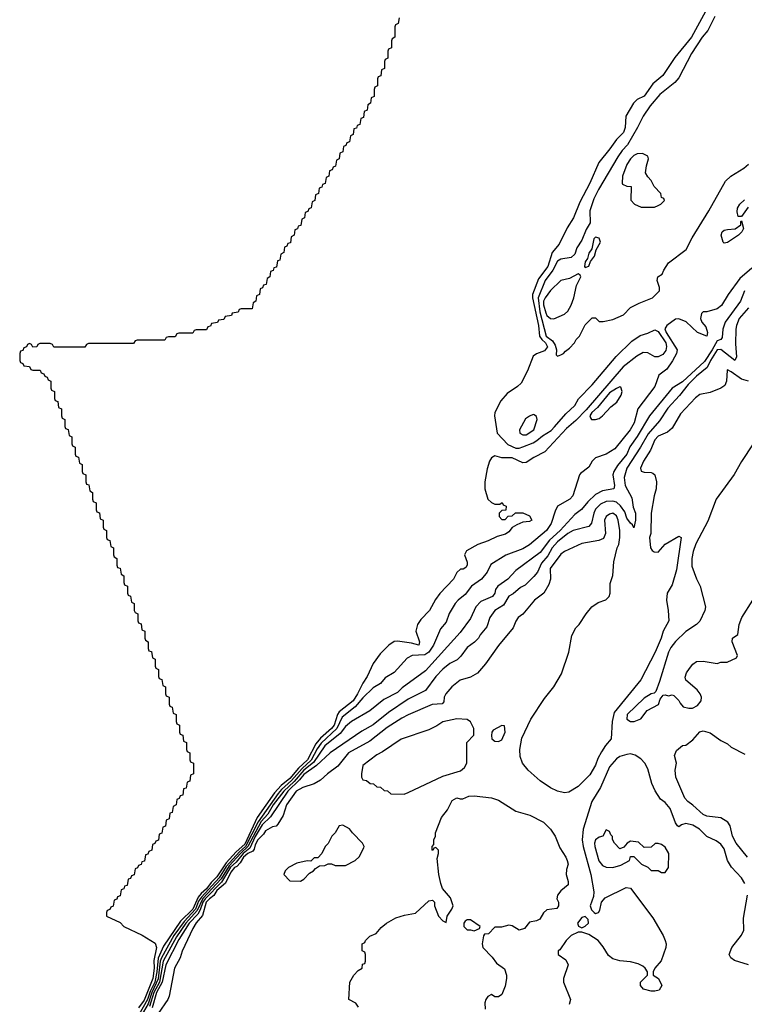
# Model space of a CAD drawing. Header units: inches. Extents: x 2671394 to 2765652, y 830470 to 955458.
# Tile 167 of 256: x 2682854 to 2687026, y 920782 to 926451. Entities that reach past the tile are written whole.
import ezdxf

# ---------------------------------------------------------------- set-up
doc = ezdxf.new("R2010")
doc.units = ezdxf.units.IN
doc.header["$MEASUREMENT"] = 0
doc.layers.add('C6982', color=7, linetype='Continuous')

msp = doc.modelspace()

# ---------------------------------------------------------------- linework, layer by layer
at = {"layer": 'C6982', "color": 2}
for points, elevation in [([(2686802.4, 926497.6), (2686722, 926350), (2686626.3, 926233.7), (2686556.3, 926130), (2686498.9, 926081.1), (2686450, 926011.8), (2686408.7, 925991.3), (2686388.5, 925971.5), (2686344.9, 925895.1), (2686340.4, 925830), (2686330, 925801.2), (2686290, 925760.9), (2686252.3, 925707.7), (2686187.7, 925630), (2686136.4, 925510), (2686078.7, 925401.3), (2686041.7, 925310), (2686006.5, 925253.5), (2685961, 925159), (2685919, 925110), (2685894.5, 925030), (2685840.8, 924959.2), (2685806.7, 924870), (2685805.8, 924850), (2685841.4, 924690), (2685847.5, 924630), (2685860.2, 924610), (2685881.8, 924590), (2685892.8, 924567.2), (2685876.1, 924543.9), (2685830, 924527.6), (2685810, 924513.6), (2685777.5, 924430), (2685740.6, 924359.4), (2685720.8, 924339.2), (2685660.6, 924299.4), (2685623.4, 924256.6), (2685590.3, 924190), (2685588.7, 924170), (2685602.4, 924070), (2685665.3, 924005.3), (2685710, 923983.9), (2685730, 923984.5), (2685750, 923991.2), (2685810, 924014.7), (2685831.8, 924028.2), (2685864.3, 924055.7), (2685913.5, 924086.5), (2685933.8, 924106.2), (2685998.2, 924181.8), (2686049.6, 924230), (2686070.9, 924269.1), (2686150, 924348.2), (2686288.6, 924511.4), (2686378.8, 924601.2), (2686426.7, 924633.3), (2686470, 924645.5), (2686510, 924666.3), (2686530, 924657), (2686573.5, 924590), (2686578.4, 924570), (2686574.1, 924545.9), (2686556.6, 924523.4), (2686530, 924509.8), (2686510, 924510.8), (2686470, 924533.8), (2686444.4, 924535.6), (2686406.9, 924513.1), (2686328.1, 924451.9), (2686115.7, 924204.3), (2686056.9, 924143.1), (2686002.2, 924097.8), (2685877.4, 923962.6), (2685814, 923930), (2685770, 923901.3), (2685750, 923899.7), (2685690, 923928.4), (2685630, 923928.4), (2685590, 923939.8), (2685570, 923929.6), (2685559.2, 923910), (2685545.4, 923865.4), (2685532.9, 923790), (2685531.8, 923750), (2685550, 923691), (2685570, 923671.3), (2685590, 923662), (2685618, 923662), (2685631.6, 923671.6), (2685638, 923658), (2685654, 923650), (2685652.7, 923627.3), (2685630, 923626), (2685614, 923610), (2685614, 923590), (2685630, 923574), (2685650, 923574), (2685667.3, 923592.7), (2685690, 923594), (2685708.4, 923611.6), (2685750, 923612), (2685790, 923594), (2685802, 923570), (2685790, 923562), (2685750, 923558), (2685716.9, 923543.1), (2685690, 923528), (2685670, 923502), (2685652, 923490), (2685603.5, 923476.5), (2685552, 923450), (2685492, 923430), (2685426.8, 923393.2), (2685416, 923370), (2685431.1, 923328.9), (2685431.3, 923310), (2685423.6, 923296.4), (2685408, 923288), (2685392, 923288), (2685371.3, 923268.7), (2685351, 923230), (2685273.2, 923146.8), (2685247.9, 923112.1), (2685213.4, 923050), (2685162.8, 922997.3), (2685143.8, 922970), (2685135.5, 922930), (2685156.3, 922870), (2685151.3, 922850), (2685110, 922862.4), (2685030, 922874), (2685010, 922871.8), (2684979.1, 922850), (2684930, 922799.3), (2684890, 922743.6), (2684855.5, 922670), (2684828.8, 922631.2), (2684799.3, 922570), (2684773.8, 922530), (2684693.7, 922466.3), (2684684.1, 922450), (2684664.2, 922390), (2684650, 922370.8), (2684585.5, 922314.5), (2684558.9, 922281.1), (2684510.7, 922190), (2684458.4, 922141.6), (2684410, 922082), (2684358.8, 922041.2), (2684320.7, 921999.3), (2684221.6, 921858.4), (2684150, 921705.3), (2684099.8, 921660.2), (2684042.6, 921597.4), (2683990, 921516.5), (2683956.1, 921483.9), (2683930, 921446.3), (2683899.4, 921420.6), (2683881.4, 921398.6), (2683850.1, 921330), (2683779.7, 921260.3), (2683682.5, 921117.5), (2683651.1, 921048.9), (2683644.1, 920970), (2683632.9, 920910), (2683604.4, 920855.6), (2683590, 920809.8), (2683499.7, 920650)], 2), ([(2685038, 926462), (2685034, 926430), (2685018, 926422), (2685014, 926410), (2685014, 926350), (2684998, 926342), (2684994, 926330), (2684994, 926290), (2684978, 926282), (2684974, 926270), (2684974, 926230), (2684958, 926222), (2684954, 926210), (2684954, 926170), (2684938, 926162), (2684932.7, 926127.3), (2684918, 926122), (2684914, 926110), (2684914, 926070), (2684898, 926062), (2684894, 926050), (2684894, 926010), (2684878, 926002), (2684874, 925970), (2684858, 925962), (2684854, 925930), (2684838, 925922), (2684832.7, 925887.3), (2684818, 925882), (2684812.7, 925847.3), (2684798, 925842), (2684792.7, 925827.3), (2684778, 925822), (2684774, 925790), (2684758, 925782), (2684752.7, 925747.3), (2684738, 925742), (2684732.7, 925727.3), (2684718, 925722), (2684714, 925690), (2684698, 925682), (2684694, 925650), (2684678, 925642), (2684672.7, 925607.3), (2684658, 925602), (2684652.7, 925587.3), (2684638, 925582), (2684634, 925550), (2684618, 925542), (2684612.7, 925507.3), (2684598, 925502), (2684592.7, 925487.3), (2684578, 925482), (2684574, 925450), (2684558, 925442), (2684554, 925410), (2684538, 925402), (2684532.7, 925367.3), (2684518, 925362), (2684512.7, 925347.3), (2684498, 925342), (2684494, 925310), (2684478, 925302), (2684472.7, 925267.3), (2684458, 925262), (2684452.7, 925247.3), (2684438, 925242), (2684434, 925210), (2684418, 925202), (2684412.7, 925167.3), (2684398, 925162), (2684392.7, 925147.3), (2684378, 925142), (2684374, 925110), (2684358, 925102), (2684352.7, 925067.3), (2684338, 925062), (2684332.7, 925027.3), (2684318, 925022), (2684312.7, 925007.3), (2684298, 925002), (2684294, 924970), (2684278, 924962), (2684272.7, 924927.3), (2684258, 924922), (2684252.7, 924907.3), (2684238, 924902), (2684234, 924870), (2684218, 924862), (2684214, 924830), (2684198, 924822), (2684192.7, 924787.3), (2684130, 924786), (2684118, 924782), (2684112.7, 924767.3), (2684078, 924762), (2684072.7, 924747.3), (2684038, 924742), (2684030, 924726), (2683998, 924722), (2683992.7, 924707.3), (2683958, 924702), (2683952.7, 924687.3), (2683938, 924682), (2683930, 924666), (2683870, 924666), (2683858, 924662), (2683850, 924646), (2683770, 924646), (2683758, 924642), (2683750, 924626), (2683710, 924626), (2683698, 924622), (2683690, 924606), (2683530, 924606), (2683518, 924602), (2683510, 924586), (2683250, 924586), (2683238, 924582), (2683230, 924566), (2683050, 924566), (2683042, 924582), (2683030, 924586), (2682970, 924586), (2682958, 924582), (2682952.7, 924567.3), (2682930, 924566), (2682922, 924582), (2682910, 924586), (2682898, 924582), (2682892.7, 924567.3), (2682878, 924562), (2682872.7, 924547.3), (2682858, 924542), (2682854, 924530), (2682854, 924490), (2682858, 924478), (2682872.7, 924472.7), (2682878, 924458), (2682910, 924454), (2682918, 924438), (2682930, 924434), (2682972.7, 924432.7), (2682978, 924418), (2682992.7, 924412.7), (2682998, 924398), (2683012.7, 924392.7), (2683018, 924378), (2683034, 924370), (2683034, 924330), (2683038, 924318), (2683054, 924310), (2683054, 924270), (2683058, 924258), (2683072.7, 924252.7), (2683078, 924218), (2683094, 924210), (2683094, 924170), (2683098, 924158), (2683114, 924150), (2683114, 924110), (2683118, 924098), (2683132.7, 924092.7), (2683138, 924058), (2683154, 924050), (2683154, 924010), (2683158, 923998), (2683174, 923990), (2683174, 923950), (2683178, 923938), (2683192.7, 923932.7), (2683198, 923898), (2683214, 923890), (2683214, 923850), (2683218, 923838), (2683234, 923830), (2683234, 923790), (2683238, 923778), (2683252.7, 923772.7), (2683258, 923738), (2683274, 923730), (2683274, 923690), (2683278, 923678), (2683294, 923670), (2683294, 923630), (2683298, 923618), (2683312.7, 923612.7), (2683318, 923578), (2683334, 923570), (2683334, 923530), (2683338, 923518), (2683354, 923510), (2683354, 923470), (2683358, 923458), (2683372.7, 923452.7), (2683378, 923418), (2683394, 923410), (2683394, 923370), (2683398, 923358), (2683414, 923350), (2683414, 923310), (2683418, 923298), (2683432.7, 923292.7), (2683438, 923258), (2683454, 923250), (2683454, 923210), (2683458, 923198), (2683474, 923190), (2683474, 923150), (2683478, 923138), (2683492.7, 923132.7), (2683498, 923098), (2683514, 923090), (2683514, 923050), (2683518, 923038), (2683534, 923030), (2683534, 922990), (2683538, 922978), (2683552.7, 922972.7), (2683558, 922938), (2683574, 922930), (2683574, 922890), (2683578, 922878), (2683594, 922870), (2683594, 922830), (2683598, 922818), (2683612.7, 922812.7), (2683618, 922778), (2683634, 922770), (2683634, 922730), (2683638, 922718), (2683654, 922710), (2683654, 922670), (2683658, 922658), (2683672.7, 922652.7), (2683678, 922618), (2683694, 922610), (2683694, 922570), (2683698, 922558), (2683714, 922550), (2683714, 922510), (2683718, 922498), (2683732.7, 922492.7), (2683738, 922458), (2683754, 922450), (2683754, 922410), (2683758, 922398), (2683774, 922390), (2683774, 922350), (2683778, 922338), (2683792.7, 922332.7), (2683798, 922298), (2683814, 922290), (2683814, 922250), (2683818, 922238), (2683834, 922230), (2683834, 922190), (2683838, 922178), (2683854, 922170), (2683854, 922110), (2683838, 922102), (2683832.7, 922067.3), (2683818, 922062), (2683812.7, 922027.3), (2683798, 922022), (2683792.7, 921987.3), (2683778, 921982), (2683772.7, 921967.3), (2683758, 921962), (2683754, 921930), (2683738, 921922), (2683732.7, 921887.3), (2683718, 921882), (2683714, 921850), (2683698, 921842), (2683692.7, 921807.3), (2683678, 921802), (2683672.7, 921767.3), (2683658, 921762), (2683652.7, 921727.3), (2683638, 921722), (2683632.7, 921707.3), (2683618, 921702), (2683614, 921670), (2683598, 921662), (2683592.7, 921647.3), (2683578, 921642), (2683572.7, 921607.3), (2683558, 921602), (2683552.7, 921587.3), (2683538, 921582), (2683532.7, 921567.3), (2683518, 921562), (2683512.7, 921527.3), (2683498, 921522), (2683492.7, 921507.3), (2683478, 921502), (2683472.7, 921467.3), (2683458, 921462), (2683452.7, 921447.3), (2683438, 921442), (2683432.7, 921407.3), (2683418, 921402), (2683412.7, 921387.3), (2683398, 921382), (2683392.7, 921347.3), (2683378, 921342), (2683372.7, 921327.3), (2683358, 921322), (2683354, 921310), (2683354, 921290), (2683432.7, 921252.7), (2683454, 921230), (2683559.8, 921179.8), (2683633.7, 921133.7), (2683641.3, 921110), (2683626.1, 921033.9), (2683628.2, 920990), (2683620.5, 920930), (2683570, 920806.4), (2683538.4, 920761.6)], -2), ([(2686856.3, 926470), (2686815.8, 926390), (2686783.7, 926350), (2686722.6, 926257.4), (2686650, 926116), (2686625.5, 926090), (2686539.5, 926020.5), (2686484.4, 925955.6), (2686444, 925896), (2686411.8, 925830), (2686352.9, 925730), (2686322.8, 925697.2), (2686298.4, 925661.6), (2686186.8, 925473.2), (2686160.2, 925419.8), (2686136.5, 925350), (2686138.3, 925281.7), (2686115.8, 925244.2), (2686090, 925181.2), (2686062.4, 925137.6), (2686050, 925102), (2686030, 925081.2), (2685970, 925072.3), (2685950, 925061.2), (2685923.2, 925010), (2685878.9, 924950), (2685839.3, 924850), (2685848.6, 924768.6), (2685885.8, 924630), (2685921.6, 924601.6), (2685936.4, 924576.4), (2685944, 924550), (2685942, 924522), (2685950, 924514), (2685970, 924522), (2685986, 924530), (2685996.4, 924543.6), (2686020.4, 924559.6), (2686048, 924590), (2686058, 924610), (2686078, 924630), (2686110, 924694), (2686150, 924734), (2686170, 924734), (2686190, 924714), (2686214, 924714), (2686270, 924724.7), (2686330, 924752), (2686370, 924794), (2686420.4, 924819.6), (2686498, 924850), (2686538, 924890), (2686538, 924910), (2686524, 924950), (2686529.1, 924970.9), (2686553.6, 924986.4), (2686562, 925010), (2686589.5, 925050.5), (2686691.8, 925128.2), (2686725.4, 925194.6), (2686820.9, 925350), (2686918.6, 925521.4), (2686948.7, 925550), (2687024.1, 925595.9), (2687050, 925618.8)], 6), ([(2687048.4, 925371.6), (2687010, 925318), (2686990, 925318), (2686984.1, 925344.1), (2686986.3, 925366.3), (2687000.9, 925390), (2687026.3, 925413.7)], 2), ([(2687070, 925020.9), (2686999.5, 924960.5), (2686932.7, 924870), (2686895.1, 924804.9), (2686870, 924786.6), (2686810, 924769), (2686790, 924768.7), (2686779.6, 924760.4), (2686774.8, 924730), (2686781, 924710), (2686803.8, 924683.8), (2686814, 924650), (2686810, 924628.7), (2686757.2, 924650), (2686690.9, 924710.9), (2686650, 924729.4), (2686630, 924726.6), (2686580.7, 924690), (2686569.3, 924670.7), (2686575.8, 924650), (2686639.1, 924550), (2686635.5, 924530), (2686613.3, 924486.7), (2686580.9, 924439.1), (2686534.9, 924405.1), (2686510, 924339), (2686413.4, 924210), (2686392.2, 924130), (2686368.2, 924090), (2686279.9, 923980.1), (2686230, 923949.2), (2686170, 923929), (2686151, 923910), (2686130, 923874), (2686082.3, 923837.7), (2686076.3, 923830), (2686038.8, 923710), (2686021, 923690), (2685950.5, 923649.5), (2685937.5, 923622.5), (2685914.9, 923550), (2685888, 923510), (2685790, 923427), (2685750, 923404.5), (2685652.5, 923367.5), (2685566.2, 923313.8), (2685544.9, 923270), (2685513.4, 923230), (2685454.8, 923190), (2685419, 923141), (2685378.8, 923110), (2685360.7, 923090), (2685326.9, 923033.1), (2685310, 922982), (2685276.8, 922943.2), (2685236.4, 922850), (2685210.2, 922809.8), (2685185.8, 922794.2), (2685114, 922790), (2685084.5, 922775.5), (2685010, 922692.7), (2684958, 922662), (2684931, 922630), (2684890, 922605.2), (2684830, 922547.3), (2684784.7, 922495.3), (2684710, 922435.4), (2684679.8, 922370), (2684590, 922286.3), (2684566.4, 922253.6), (2684532.2, 922187.8), (2684480, 922140), (2684419, 922070), (2684361.3, 922018.7), (2684343.1, 921996.9), (2684227.2, 921832.8), (2684153.6, 921690), (2684119.1, 921660.9), (2684043.4, 921576.6), (2684002.5, 921510), (2683900, 921400), (2683884.3, 921375.7), (2683866.1, 921330), (2683800.7, 921259.3), (2683742.4, 921177.6), (2683669.6, 921050), (2683663.2, 921030), (2683651.5, 920928.5), (2683615, 920850), (2683594, 920786), (2683513.4, 920646.6)], 6), ([(2687026.4, 924890), (2687003.8, 924830), (2686915.8, 924710), (2686902.4, 924670), (2686898.7, 924621.3), (2686890.3, 924609.7), (2686870, 924603), (2686841.5, 924550), (2686796, 924484), (2686670, 924366.8), (2686610.5, 924330), (2686479.5, 924170), (2686410, 924051.8), (2686367.3, 923992.7), (2686348.8, 923950), (2686296.4, 923883.6), (2686275.8, 923850), (2686268.7, 923830), (2686279.5, 923770), (2686274.8, 923750), (2686210, 923738.4), (2686170, 923718), (2686124.4, 923675.6), (2686088.7, 923631.3), (2686050, 923602.7), (2685965.7, 923510), (2685904.9, 923455.1), (2685850, 923383.6), (2685710, 923279.3), (2685664, 923230), (2685607.3, 923190), (2685593, 923170), (2685590, 923148.7), (2685576, 923130), (2685510, 923101.2), (2685480.7, 923070), (2685450, 923004), (2685390, 922922.7), (2685190, 922702.9), (2685056, 922604), (2685030, 922578), (2684950, 922538), (2684870, 922472), (2684764, 922410), (2684730, 922382.7), (2684698.6, 922341.4), (2684610, 922270.9), (2684544.9, 922175.1), (2684489.8, 922130.2), (2684433.9, 922066.1), (2684373.9, 922010), (2684314.2, 921930), (2684282.2, 921877.8), (2684245.2, 921834.8), (2684167.9, 921690), (2684126.6, 921653.4), (2684060.9, 921579.1), (2684014.6, 921505.4), (2683907.6, 921392.4), (2683876.8, 921323.2), (2683811.5, 921250), (2683756.6, 921170), (2683680.6, 921030), (2683658.7, 920910), (2683626.6, 920850), (2683601.7, 920770)], 10), ([(2687050, 924791.6), (2686996.5, 924730), (2686980.4, 924690), (2686977.6, 924670), (2686975.3, 924584.7), (2686980.3, 924510), (2686970.8, 924490), (2686890, 924553.3), (2686870, 924550.9), (2686831.5, 924490), (2686811.5, 924448.5), (2686750, 924398), (2686703.1, 924350), (2686653.2, 924286.8), (2686585.5, 924214.5), (2686538.2, 924141.8), (2686472.8, 924067.2), (2686429.3, 923990.7), (2686348.9, 923870), (2686334.6, 923814.6), (2686339.5, 923770), (2686378.7, 923698.7), (2686385.4, 923645.4), (2686398.9, 923610), (2686399.5, 923570), (2686390, 923526), (2686383.1, 923543.1), (2686370, 923552.7), (2686350, 923580.9), (2686337.5, 923617.5), (2686312.8, 923652.8), (2686290, 923672.8), (2686270, 923679.7), (2686230, 923676.9), (2686198.2, 923661.8), (2686170, 923632.3), (2686159.5, 923610), (2686147.2, 923552.8), (2686130, 923534), (2686040.7, 923510), (2686010, 923492.6), (2685950, 923444.4), (2685920.3, 923410), (2685895.2, 923364.8), (2685858, 923322), (2685834.9, 923270), (2685815.1, 923244.9), (2685764.1, 923195.9), (2685738, 923182), (2685695.3, 923144.7), (2685670, 923132.3), (2685639.9, 923080.1), (2685590, 923049.5), (2685561.6, 923010), (2685544.5, 922955.5), (2685506, 922910), (2685496, 922890), (2685472.8, 922867.2), (2685430, 922837.2), (2685393.7, 922786.3), (2685373.7, 922766.3), (2685330, 922743.7), (2685290, 922712.7), (2685250.8, 922670), (2685190.7, 922590), (2685090, 922539.5), (2684977.1, 922462.9), (2684890, 922391.8), (2684824.8, 922355.2), (2684642, 922230), (2684563.5, 922156.5), (2684490, 922105.3), (2684465.3, 922074.7), (2684397.3, 922010), (2684297.4, 921862.6), (2684250, 921814.9), (2684210, 921749.1), (2684178.7, 921681.3), (2684139.9, 921650), (2684099.5, 921600.5), (2684068.7, 921571.3), (2684015, 921485), (2683921.6, 921390), (2683907.8, 921370), (2683893.8, 921326.2), (2683879, 921301), (2683830, 921249.8), (2683770, 921156.1), (2683695.3, 921010), (2683673.8, 920910), (2683641.3, 920850), (2683617.5, 920762.5)], 14), ([(2687050.4, 924369.6), (2687010, 924380.9), (2686950, 924424), (2686930, 924435.3), (2686926.8, 924433.2), (2686922.8, 924370), (2686914, 924346), (2686890.7, 924329.3), (2686830, 924305.2), (2686770, 924292.7), (2686745.9, 924274.1), (2686658.5, 924181.5), (2686610, 924099), (2686583, 924077), (2686530, 924053.3), (2686510, 924032), (2686486.4, 923973.6), (2686444.9, 923910), (2686427.7, 923870), (2686431.3, 923851.3), (2686450, 923846), (2686490, 923844.7), (2686499.8, 923839.8), (2686511.3, 923830), (2686521, 923790), (2686518.8, 923750), (2686507.3, 923710), (2686490.7, 923610.7), (2686487.7, 923492.3), (2686480.7, 923470), (2686486, 923410), (2686495.3, 923395.3), (2686507.1, 923387.1), (2686530, 923386), (2686570, 923431), (2686650, 923478), (2686662, 923470), (2686635.8, 923284.2), (2686610, 923198), (2686581, 923150), (2686577.3, 923110), (2686587.3, 923050), (2686590.7, 922990), (2686558.8, 922930), (2686547.3, 922890), (2686513, 922810), (2686430.5, 922650), (2686277.5, 922462.5), (2686264.9, 922410), (2686259.1, 922310), (2686227, 922273), (2686203.1, 922236.9), (2686182.6, 922197.4), (2686170, 922159), (2686136.7, 922103.3), (2686070, 922036), (2686015.3, 922004.7), (2685990, 921999), (2685950, 922009.3), (2685910, 922029.3), (2685850, 922069.3), (2685781.2, 922130), (2685749.3, 922170), (2685736, 922210), (2685732.7, 922250), (2685745.4, 922314.6), (2685796.6, 922423.4), (2685876.5, 922543.5), (2685928.7, 922610), (2685974.2, 922685.8), (2686016, 922810), (2686033.6, 922906.4), (2686055.3, 922950), (2686075.3, 922970), (2686115.3, 923030), (2686148.7, 923070), (2686184.1, 923095.9), (2686229.2, 923110.8), (2686248.7, 923130), (2686254, 923150), (2686254.6, 923205.4), (2686268.9, 923251.1), (2686275.3, 923330), (2686294, 923410), (2686304, 923430), (2686309.3, 923470.7), (2686309.4, 923510.6), (2686300.7, 923570), (2686290, 923595.1), (2686270, 923609.3), (2686250, 923603.7), (2686230.8, 923590), (2686221.6, 923570), (2686227.5, 923492.5), (2686216.3, 923463.7), (2686187.9, 923452.1), (2686090, 923435.1), (2685991.3, 923390), (2685970, 923373.2), (2685909, 923291), (2685910.4, 923229.6), (2685899.9, 923200.1), (2685871, 923150), (2685818, 923110), (2685750.7, 923029.3), (2685724.7, 923010), (2685710, 922988), (2685694.8, 922950), (2685610, 922849), (2685536.8, 922743.2), (2685490.5, 922689.5), (2685450, 922666), (2685390, 922649.2), (2685342.8, 922610), (2685307.7, 922570), (2685298.8, 922550), (2685295.5, 922524.5), (2685286.8, 922513.2), (2685229.1, 922509.1), (2685090, 922449.5), (2685054.8, 922430), (2684970, 922375.6), (2684870, 922296.9), (2684748, 922230), (2684686.7, 922153.3), (2684626.8, 922110), (2684586.6, 922073.4), (2684550, 922052), (2684484.7, 922030), (2684444.9, 922010), (2684390.6, 921930), (2684371.3, 921870), (2684341, 921819), (2684330, 921808.7), (2684310, 921804), (2684270, 921782), (2684258, 921762), (2684225.5, 921730), (2684210, 921701.2), (2684204.3, 921675.7), (2684195.5, 921664.5), (2684167.3, 921650), (2684143, 921630), (2684123.4, 921596.6), (2684103.9, 921576.1), (2684090, 921569.7), (2684070, 921544), (2684039.7, 921480.3), (2683990, 921436.8), (2683971.9, 921408.1), (2683946.2, 921390), (2683928.4, 921370), (2683906.2, 921293.8), (2683870, 921251.8), (2683850, 921219), (2683790, 921088), (2683778.8, 921050), (2683744.9, 920990), (2683714.8, 920830), (2683706, 920810), (2683652, 920730)], 18), ([(2687078, 924010), (2687010, 923908), (2686967.1, 923832.9), (2686864, 923690), (2686816.7, 923563.3), (2686746.7, 923433.3), (2686731.7, 923390), (2686724.2, 923350), (2686724.7, 923304.7), (2686750, 923232), (2686771.1, 923188.9), (2686802.8, 923070), (2686798.8, 923050), (2686770, 922988.7), (2686750.6, 922969.4), (2686690, 922929.4), (2686629.1, 922870.9), (2686603.7, 922836.3), (2686590, 922809), (2686538.5, 922641.5), (2686516, 922584), (2686506.4, 922573.6), (2686490, 922569), (2686450, 922545.2), (2686350.8, 922450), (2686350, 922424.7), (2686370, 922411), (2686391.3, 922411.3), (2686430, 922426), (2686466.6, 922473.4), (2686532.3, 922507.7), (2686541.2, 922538.8), (2686558, 922562), (2686570, 922564.7), (2686590, 922558), (2686610, 922564.7), (2686619.8, 922559.8), (2686650, 922531.3), (2686656.3, 922516.3), (2686674.8, 922494.8), (2686707.1, 922487.1), (2686727.3, 922487.3), (2686756.6, 922503.4), (2686777, 922530), (2686779.5, 922550), (2686772.3, 922570), (2686753.8, 922593.8), (2686689.2, 922649.2), (2686685.2, 922665.2), (2686693.2, 922690), (2686710, 922716), (2686730, 922741), (2686750, 922756), (2686790, 922758.8), (2686870, 922744.7), (2686891.6, 922751.6), (2686927.3, 922752.7), (2686982, 922778), (2686986, 922790), (2686955.3, 922870), (2686958, 922890), (2686988.9, 922911.1), (2686996, 922970), (2687012.3, 923010), (2687075.6, 923110)], 22), ([(2687043.7, 921630), (2686978.4, 921710), (2686958.4, 921750), (2686944.5, 921810), (2686931.2, 921831.2), (2686890, 921855.1), (2686810, 921865.6), (2686790, 921874.5), (2686730, 921929.5), (2686700.9, 921950), (2686684.5, 921970), (2686632.7, 922090), (2686628.7, 922130), (2686635.3, 922170), (2686624.7, 922215.3), (2686636.4, 922243.6), (2686670, 922272), (2686690, 922274), (2686730, 922304.7), (2686769.4, 922350.6), (2686790, 922356), (2686830, 922346), (2686890, 922302), (2686930, 922282), (2686950, 922262), (2687030, 922222)], 18), ([(2687030, 921478), (2687009, 921510), (2686951.9, 921571.9), (2686929.3, 921610), (2686910, 921678), (2686890, 921704), (2686863.2, 921723.2), (2686809.4, 921749.4), (2686768, 921790), (2686730, 921814), (2686690, 921824), (2686664, 921816), (2686650, 921804), (2686642, 921810), (2686630, 921828), (2686599.3, 921910), (2686570, 921944), (2686543.7, 921963.7), (2686512.3, 922012.3), (2686494.2, 922054.2), (2686470, 922138), (2686454, 922170), (2686430, 922195.3), (2686397.2, 922217.2), (2686370, 922224), (2686350, 922221.2), (2686310, 922209.3), (2686290, 922196), (2686250, 922149.2), (2686198.4, 922030), (2686148.4, 921950), (2686098.8, 921790), (2686093, 921730), (2686098, 921690), (2686142, 921530), (2686158.8, 921430), (2686156.9, 921403.1), (2686138, 921350), (2686146, 921326), (2686162, 921310), (2686170, 921304.7), (2686186, 921310), (2686194.8, 921325.2), (2686204, 921370), (2686224.1, 921395.9), (2686345.6, 921454.4), (2686370, 921451), (2686499.5, 921279.5), (2686558.7, 921178.7), (2686570.6, 921150), (2686576.3, 921130), (2686574, 921110), (2686547.9, 921032.1), (2686511, 920990), (2686502, 920970), (2686502, 920950), (2686531.3, 920930), (2686551.3, 920890), (2686535.3, 920864.7), (2686510, 920858), (2686490, 920858), (2686446, 920870), (2686428, 920890), (2686428.7, 920910), (2686468, 920950), (2686468.7, 920970), (2686455.3, 920990), (2686441.2, 921001.2), (2686415.4, 921015.4), (2686370, 921027.3), (2686310, 921033.2), (2686270, 921044), (2686243.7, 921063.7), (2686213.8, 921113.8), (2686184, 921150), (2686130, 921184), (2686090, 921198), (2686070, 921198), (2686030, 921179), (2686001, 921150), (2685963.6, 921096.4), (2685954, 921090), (2685954, 921070), (2685998, 921038), (2686011.3, 921010), (2685984.7, 920930), (2685984.7, 920910), (2686024.7, 920810), (2686018, 920782)], 22), ([(2684805.2, 920765.2), (2684790, 920788), (2684749, 920810), (2684755.3, 920910), (2684778, 920950), (2684803.1, 920976.9), (2684826, 920990), (2684827.3, 921012.7), (2684842, 921018), (2684846, 921030), (2684846, 921070), (2684842, 921082), (2684826, 921090), (2684826, 921130), (2684842, 921138), (2684846, 921150), (2684870, 921174), (2684906, 921190), (2684935.3, 921224.7), (2684966, 921250), (2685020.2, 921279.8), (2685070, 921296), (2685132.9, 921307.1), (2685210, 921378), (2685230, 921382), (2685242, 921370), (2685242, 921350), (2685264.7, 921290), (2685290, 921262), (2685310, 921254), (2685315.3, 921290), (2685342, 921330), (2685349, 921350), (2685334.8, 921394.8), (2685289.3, 921449.3), (2685278.6, 921478.6), (2685267, 921530), (2685258, 921622), (2685266, 921650), (2685266, 921670), (2685250, 921686), (2685238, 921682), (2685232.7, 921667.3), (2685228, 921670), (2685228, 921690), (2685238, 921702), (2685238, 921730), (2685248, 921750), (2685248.7, 921770), (2685282, 921858), (2685318, 921902), (2685343.7, 921956.3), (2685370, 921971), (2685390, 921964.7), (2685405.4, 921965.4), (2685440.1, 921979.9), (2685470, 921982), (2685570, 921970.5), (2685610, 921958), (2685710, 921894), (2685790.4, 921870.4), (2685870, 921830.6), (2685910.7, 921790), (2685937.3, 921750), (2685963.4, 921683.4), (2685998, 921630), (2686006, 921610), (2686011, 921590), (2686002, 921558), (2686001, 921530), (2686011.3, 921490), (2686011.3, 921470), (2685970, 921435.3), (2685951.3, 921410), (2685947.3, 921390), (2685956, 921370), (2685956, 921350), (2685946.4, 921333.6), (2685890, 921326), (2685870.4, 921309.6), (2685847.9, 921272.1), (2685830, 921262.7), (2685790, 921255.3), (2685761, 921219), (2685730, 921209.2), (2685690, 921234), (2685670, 921237.2), (2685627.3, 921227.3), (2685590, 921226), (2685552.7, 921187.3), (2685530, 921186), (2685523.6, 921176.4), (2685516, 921130), (2685521, 921110), (2685574.4, 921054.4), (2685599.8, 921019.8), (2685646, 920986), (2685656, 920950), (2685656, 920930), (2685650, 920886), (2685630, 920838), (2685610, 920826), (2685590, 920826), (2685570, 920838), (2685550, 920828), (2685538, 920810), (2685531.3, 920790), (2685534, 920754)], 18), ([(2687050, 921008.7), (2686970, 921034), (2686949.3, 921049.3), (2686939, 921070), (2686954, 921110), (2687010, 921181), (2687023.7, 921210), (2687021.5, 921278.5), (2687044, 921410)], 22)]:
    msp.add_lwpolyline(points, dxfattribs=dict(at, elevation=elevation))
for points, elevation in [([(2686440.4, 925680.4), (2686410, 925679), (2686390, 925668.7), (2686371.3, 925650), (2686350, 925618), (2686324.7, 925550), (2686322, 925510), (2686324.7, 925504.7), (2686350, 925492), (2686374, 925490), (2686372.7, 925412.7), (2686394, 925390), (2686431.6, 925371.6), (2686508.4, 925371.6), (2686530, 925382), (2686546, 925390), (2686566, 925410), (2686562, 925422), (2686548.4, 925428.4), (2686546, 925450), (2686508, 925490), (2686490, 925526), (2686470, 925546), (2686458, 925570), (2686462, 925610), (2686475.3, 925650), (2686470, 925666)], 10), ([(2686910, 925165.2), (2686904, 925170), (2686892.7, 925210), (2686899, 925230), (2686910, 925238.8), (2686930, 925244), (2686973.2, 925246.8), (2687006, 925270), (2687006, 925290), (2687010, 925294), (2687022, 925250), (2687011.3, 925230), (2686992, 925210), (2686930, 925169.3)], 2), ([(2686170, 925199.3), (2686158.8, 925190), (2686147.9, 925132.1), (2686130, 925108), (2686122.8, 925077.2), (2686110, 925058), (2686106.8, 925030), (2686110, 925024.7), (2686130, 925032), (2686141.2, 925058.8), (2686164, 925090), (2686173.6, 925126.4), (2686199, 925170), (2686190, 925193.2)], 10), ([(2686070, 924988.7), (2686018.8, 924961.2), (2685970, 924949.3), (2685910, 924892), (2685878.9, 924850), (2685870.3, 924830), (2685869.4, 924810), (2685883.1, 924763.1), (2685890, 924748.2), (2685910, 924730.5), (2685930, 924728.2), (2685990, 924756.3), (2686010, 924774), (2686030, 924806.8), (2686045.1, 924850), (2686059.3, 924920.7), (2686084, 924970), (2686080.4, 924980.4)], 10), ([(2686310, 924338), (2686290, 924328.7), (2686250, 924302.7), (2686181.1, 924218.9), (2686148.9, 924190), (2686136.3, 924170), (2686139.8, 924159.8), (2686146, 924150), (2686170, 924148.7), (2686190, 924154.8), (2686210, 924170.8), (2686257.4, 924222.6), (2686292, 924250), (2686317.2, 924290), (2686322, 924310), (2686314.6, 924334.6)], 6), ([(2685810, 924178), (2685790, 924168.7), (2685767.1, 924152.9), (2685732, 924090), (2685734, 924070), (2685750, 924062), (2685770, 924061), (2685814, 924090), (2685834, 924150), (2685830, 924166), (2685816.4, 924176.4)], 6), ([(2685370, 922425.2), (2685291.1, 922408.9), (2685255.3, 922384.7), (2685210, 922362), (2685050, 922308), (2684943.5, 922236.5), (2684910, 922219), (2684830, 922158), (2684822, 922110), (2684822, 922090), (2684830, 922074), (2684851.6, 922071.6), (2684872.7, 922052.7), (2684891.6, 922051.6), (2684910, 922034), (2684931.6, 922031.6), (2684952.7, 922012.7), (2684971.6, 922011.6), (2684990, 921994), (2685067.3, 921992.7), (2685090, 922002), (2685290, 922096), (2685392.9, 922127.1), (2685414.6, 922145.4), (2685428, 922170), (2685428, 922290), (2685468.7, 922331.3), (2685469, 922370), (2685449.1, 922409.1), (2685430, 922422)], 22), ([(2685630, 922388), (2685579.6, 922360.4), (2685572, 922350), (2685571.3, 922330), (2685572, 922310), (2685590, 922298), (2685610, 922296), (2685630, 922306), (2685648.7, 922350), (2685646, 922386)], 22), ([(2684714.6, 921814.6), (2684694, 921810), (2684670.9, 921769.1), (2684652, 921750), (2684630.9, 921709.1), (2684612, 921690), (2684594, 921650), (2684570, 921626), (2684550, 921626), (2684530, 921606), (2684510, 921608), (2684450, 921595.3), (2684402, 921570), (2684382, 921550), (2684374, 921530), (2684410, 921494), (2684470, 921492), (2684490, 921502), (2684523.1, 921536.9), (2684546, 921550), (2684556.4, 921563.6), (2684580.4, 921579.6), (2684610, 921582), (2684630, 921592), (2684650, 921592), (2684670, 921582), (2684730, 921582), (2684786, 921610), (2684808.4, 921631.6), (2684836.4, 921683.6), (2684838, 921690), (2684828, 921710), (2684769.3, 921769.3), (2684753.2, 921793.2)], 22), ([(2686230, 921786), (2686212, 921750), (2686190, 921743.7), (2686170, 921729), (2686163.7, 921710), (2686164.6, 921690), (2686188.9, 921608.9), (2686210, 921581), (2686230, 921571), (2686270, 921570.8), (2686315.6, 921584.4), (2686366, 921610), (2686370, 921634), (2686390, 921634), (2686434, 921590), (2686470, 921572), (2686490, 921552), (2686530, 921552), (2686550, 921542), (2686570, 921542), (2686588.7, 921570), (2686591.8, 921650), (2686570, 921688), (2686550, 921702), (2686530, 921708), (2686512.7, 921707.3), (2686490, 921688), (2686450, 921686), (2686416.4, 921716.4), (2686370, 921722), (2686352, 921710), (2686332.7, 921687.3), (2686310, 921678), (2686278, 921710), (2686268, 921732), (2686268, 921748), (2686258, 921758), (2686250, 921778)], 26), ([(2685450, 921268), (2685430, 921268), (2685419.6, 921260.4), (2685412, 921250), (2685412, 921230), (2685430, 921212), (2685450, 921212), (2685470, 921204.7), (2685502, 921218), (2685506, 921230)], 18), ([(2686110, 921288), (2686090, 921282), (2686066, 921250), (2686071.6, 921231.6), (2686090, 921222), (2686110, 921231.3), (2686128.7, 921250), (2686128, 921270)], 22)]:
    msp.add_lwpolyline(points, close=True, dxfattribs=dict(at, elevation=elevation))

doc.saveas('drawing.dxf')
